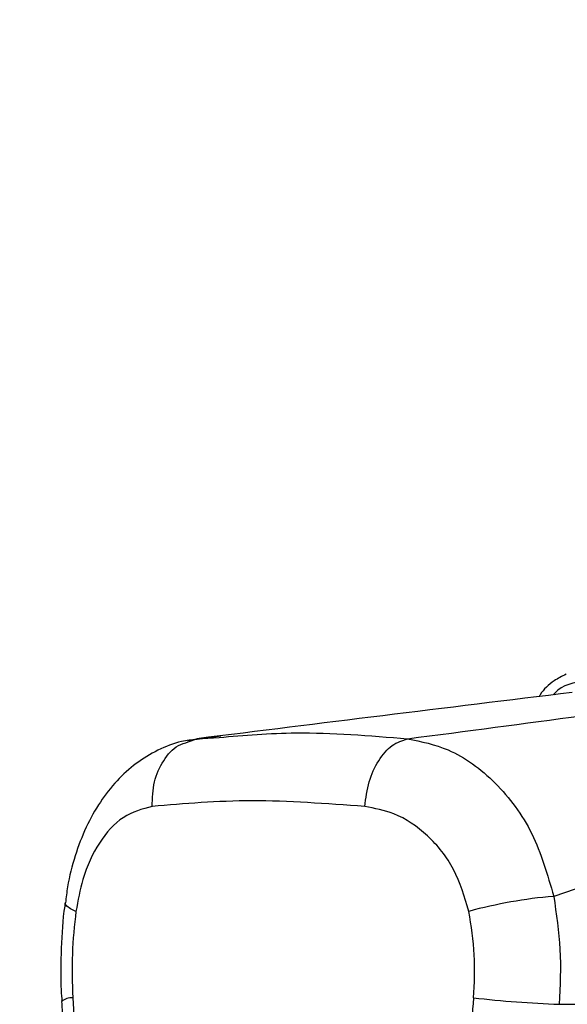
# Paper-space layout '2.5M DUO Surface Plate' of a CAD drawing. Header units: millimetres. Extents: x 20 to 18989, y 40 to 15016.
# Tile 17 of 109: x 6542 to 6606, y 5864 to 5979. Entities that reach past the tile are written whole.
import ezdxf

# ---------------------------------------------------------------- set-up
doc = ezdxf.new("R2010")
doc.units = ezdxf.units.MM
doc.layers.add('COMPONENT_GEOMETRY', color=7, linetype='Continuous')
doc.styles.add('SLDTEXTSTYLE1', font='TXT', dxfattribs={"width": 0.75})
doc.dimstyles.new('SLDDIMSTYLE0', dxfattribs={"dimtxt": 150, "dimasz": 6.604, "dimexe": 0, "dimexo": 0.0625, "dimgap": 37.5, "dimtad": 0, "dimtih": 1, "dimtoh": 1, "dimdec": 0, "dimlfac": 0.5, "dimrnd": 1e-09, "dimzin": 12, "dimdsep": 46, "dimtxsty": 'SLDTEXTSTYLE1', "dimsah": 1, "dimcen": 0.09, "dimadec": 0, "dimazin": 3, "dimtfac": 1, "dimtdec": 0, "dimtofl": 0, "dimtmove": 0, "dimatfit": 3, "dimfxl": 1, "dimfrac": 2, "dimtolj": 1, "dimtzin": 12, "dimarcsym": 0})

# ---------------------------------------------------------------- blocks, each defined once
blk = doc.blocks.new('_D_10')
at = {"layer": 'COMPONENT_GEOMETRY', "color": 7, "ltscale": 2}
for p, q in [((6638.52, 7959.49), (750.75, 7959.49)), ((757.1, 7959.49), (757.1, 5158.05)), ((757.1, 2118.49), (757.1, 4919.93)), ((6459.75, 2118.49), (750.75, 2118.49))]:
    blk.add_line(p, q, dxfattribs=at)
for points in [[(757.1, 7959.49), (756.08, 7952.89), (758.11, 7952.89)], [(757.1, 2118.49), (758.11, 2125.1), (756.08, 2125.1)]]:
    blk.add_solid(points, dxfattribs=at)
at = {"layer": 'COMPONENT_GEOMETRY', "color": 7, "ltscale": 2, "insert": (535.43, 5113.29), "char_height": 150, "attachment_point": 1, "style": 'SLDTEXTSTYLE1'}
blk.add_mtext('2921', dxfattribs=at)

psp = doc.layouts.new('2.5M DUO Surface Plate')

# ---------------------------------------------------------------- linework, layer by layer
at = {"color": 7, "linetype": 'Continuous', "lineweight": 25, "ltscale": 2}
for p, q in [((6565.6, 5894.97), (6561.74, 5894.42)), ((6561.77, 5894.29), (6562.79, 5894.67)), ((6562.79, 5894.67), (6565.39, 5894.82)), ((6605.24, 5863.56), (6662.08, 5863.56))]:
    psp.add_line(p, q, dxfattribs=at)
at = {"color": 8, "linetype": 'Continuous', "lineweight": 25, "ltscale": 2, "flags": 128}
psp.add_lwpolyline([(6548.62, 5874.44), (6547.98, 5874.75), (6547.56, 5875.05), (6547.36, 5875.33), (6547.35, 5875.44)], dxfattribs=at)
at = {"color": 7, "linetype": 'Continuous', "lineweight": 25, "ltscale": 4}
for centre, radius, start, end in [((6609.15, 5821.48), 54.91, 94.7603, 105.3104), ((6609.9, 5989.96), 126.49, 263.3328, 267.8895)]:
    psp.add_arc(centre, radius, start, end, dxfattribs=at)
at = {"color": 8, "linetype": 'Continuous', "lineweight": 25, "ltscale": 4}
psp.add_arc((6548.14, 5862.46), 1.87, 86.7467, 129.7795, dxfattribs=at)
at = {"color": 7, "linetype": 'Continuous', "lineweight": 25, "ltscale": 4}
for major_axis, start_param, end_param in [((-116.8, 1617.42), 1.362135, 1.365514), ((116.8, 1617.42), 1.372457, 1.375836)]:
    psp.add_ellipse((6685.53, 5537.44), major_axis=major_axis, ratio=0.071472, start_param=start_param, end_param=end_param, dxfattribs=at)
at = {"color": 7, "linetype": 'Continuous', "lineweight": 25, "ltscale": 2}
for points, knots in [([(6606.04, 5902.22), (6605.56, 5901.98), (6604.4, 5901.39), (6603.35, 5900.43), (6602.93, 5899.69), (6602.89, 5899.62)], [0, 0, 0, 0, 0.385438, 0.944369, 1, 1, 1, 1]), ([(6606.77, 5900.09), (6599.33, 5899.18), (6584.44, 5897.35), (6570, 5895.56), (6562.79, 5894.67)], [0, 0, 0, 0, 0.499853, 1, 1, 1, 1]), ([(6587.48, 5894.67), (6594.33, 5895.56), (6608.01, 5897.35), (6621.19, 5899.18), (6627.78, 5900.09)], [0, 0, 0, 0, 0.4998773, 1, 1, 1, 1]), ([(6562.77, 5894.59), (6562.17, 5894.52), (6560.6, 5894.35), (6558.18, 5893.38), (6555.62, 5891.84), (6553.35, 5889.77), (6551.39, 5887.27), (6549.74, 5884.32), (6548.47, 5880.97), (6547.68, 5877.97), (6547.47, 5876.06), (6547.4, 5875.43)], [0, 0, 0, 0, 0.069967, 0.185826, 0.30284, 0.420414, 0.542004, 0.669637, 0.800821, 0.934309, 1, 1, 1, 1]), ([(6582.46, 5886.73), (6582.59, 5887.71), (6582.84, 5889.67), (6584.02, 5892.2), (6585.62, 5894.07), (6586.86, 5894.47), (6587.48, 5894.67)], [0, 0, 0, 0, 0.250001, 0.500002, 0.750002, 1, 1, 1, 1]), ([(6587.48, 5894.67), (6589.08, 5894.34), (6592.72, 5893.59), (6597.9, 5889.78), (6602.41, 5883.81), (6603.86, 5878.74), (6604.59, 5876.2)], [0, 0, 0, 0, 0.208695, 0.473318, 0.736591, 1, 1, 1, 1]), ([(6643.27, 5889.96), (6637.14, 5887.65), (6624.87, 5883.03), (6611.35, 5878.48), (6604.59, 5876.2)], [0, 0, 0, 0, 0.499285, 1, 1, 1, 1]), ([(6582.46, 5886.73), (6577.95, 5887.06), (6568.98, 5887.72), (6561.34, 5887.06), (6557.54, 5886.73)], [0, 0, 0, 0, 0.502298, 1, 1, 1, 1]), ([(6557.54, 5886.73), (6556.38, 5886.42), (6554.07, 5885.79), (6551.26, 5882.69), (6549.4, 5878.73), (6548.85, 5875.71), (6548.62, 5874.44)], [0, 0, 0, 0, 0.273074, 0.542989, 0.807447, 1, 1, 1, 1]), ([(6594.65, 5874.44), (6594.14, 5876.14), (6593.13, 5879.56), (6589.91, 5883.52), (6586.2, 5886.03), (6583.61, 5886.51), (6582.46, 5886.73)], [0, 0, 0, 0, 0.2578164, 0.5195243, 0.7870051, 1, 1, 1, 1]), ([(6604.59, 5876.2), (6604.9, 5874.14), (6605.54, 5869.96), (6605.34, 5865.71), (6605.24, 5863.56)], [0, 0, 0, 0, 0.4934854, 1, 1, 1, 1]), ([(6547.37, 5875.45), (6547.34, 5875.32), (6547.06, 5873.59), (6546.88, 5870.14), (6546.79, 5866.39), (6546.94, 5864.32), (6546.97, 5863.89)], [0, 0, 0, 0, 0.034799, 0.46182, 0.890195, 1, 1, 1, 1]), ([(6548.62, 5874.44), (6548.44, 5872.8), (6548.08, 5869.45), (6548.19, 5866.05), (6548.25, 5864.33)], [0, 0, 0, 0, 0.4927204, 1, 1, 1, 1]), ([(6595.21, 5864.33), (6595.3, 5866), (6595.47, 5869.4), (6594.92, 5872.75), (6594.65, 5874.44)], [0, 0, 0, 0, 0.492692, 1, 1, 1, 1]), ([(6546.94, 5863.89), (6546.97, 5863.45), (6547.06, 5861.66), (6547.16, 5859.87), (6547.23, 5858.54)], [0, 0, 0, 0, 0.249931, 1, 1, 1, 1])]:
    psp.add_open_spline(points, degree=3, knots=knots, dxfattribs=at)
at = {"color": 8, "linetype": 'Continuous', "lineweight": 25, "ltscale": 2}
for points, knots in [([(6608.44, 5901.45), (6607, 5901.24), (6605.47, 5901), (6604.62, 5899.89), (6604.57, 5899.82)], [0, 0, 0, 0, 0.9382905, 1, 1, 1, 1]), ([(6565.39, 5894.82), (6568.33, 5895.08), (6575.11, 5895.66), (6583.01, 5895.03), (6587.48, 5894.67)], [0, 0, 0, 0, 0.43494, 1, 1, 1, 1]), ([(6557.54, 5886.73), (6557.58, 5887.71), (6557.64, 5889.68), (6558.81, 5892.18), (6560.25, 5893.84), (6561.38, 5894.17), (6561.77, 5894.29)], [0, 0, 0, 0, 0.283271, 0.566542, 0.849811, 1, 1, 1, 1])]:
    psp.add_open_spline(points, degree=3, knots=knots, dxfattribs=at)

# ---------------------------------------------------------------- dimensions: what is measured, and where the dimension line sits
at = {"layer": 'COMPONENT_GEOMETRY', "color": 7, "ltscale": 2}
dim = psp.add_linear_dim(base=(757.09728543, 7959.49114567), p1=(6462.28916435, 2118.49114567), p2=(6641.06280495, 7959.49114567), angle=90, dimstyle='SLDDIMSTYLE0', dxfattribs=at)
dim.commit()
dim.dimension.update_dxf_attribs({"geometry": '_D_10', "text_midpoint": (757.09728543, 5038.99114567), "dimtype": 160})

doc.saveas('drawing.dxf')
